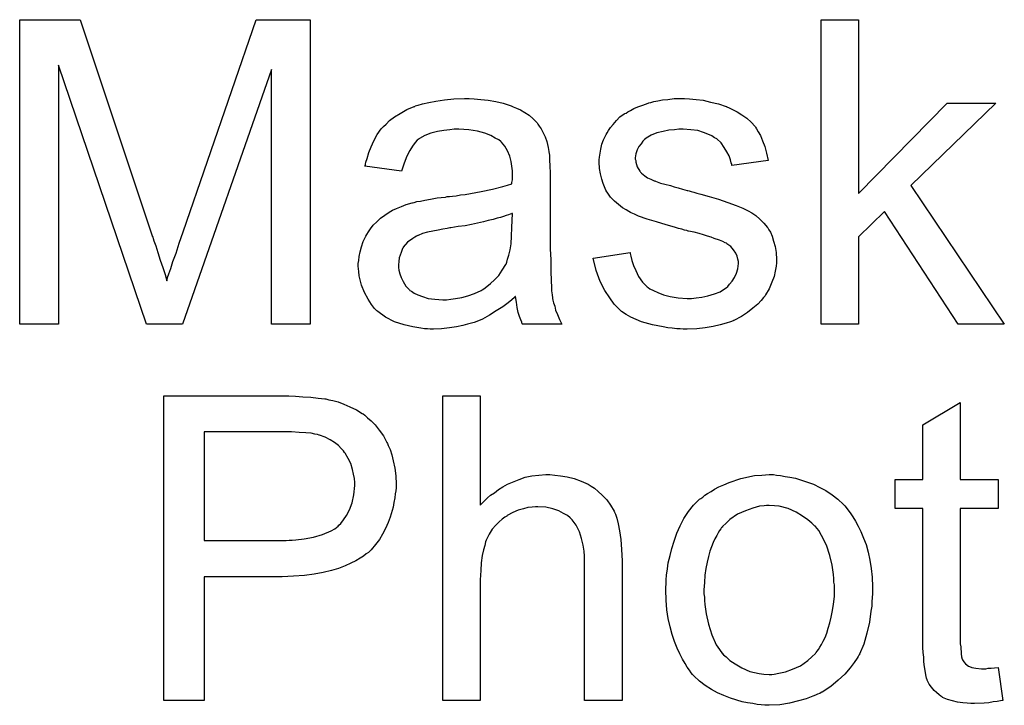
# Model space of a CAD drawing. Extents: x -2 to 8.5, y -2.9 to 5.2.
# Tile 150 of 207: x 3.966 to 4.225, y 1.965 to 2.145. Entities that reach past the tile are written whole.
import ezdxf

# ---------------------------------------------------------------- set-up
doc = ezdxf.new("R2010")
doc.units = 0
doc.layers.add('acc-ni-360-20-out-a_document', color=1, linetype='CONTINUOUS')

msp = doc.modelspace()

# ---------------------------------------------------------------- linework, layer by layer
at = {"layer": 'acc-ni-360-20-out-a_document', "color": 1}
for points in [[(4.042506, 2.064855), (4.032324, 2.064855), (4.032324, 2.131845), (4.008952, 2.064855), (3.999465, 2.064855), (3.976325, 2.133002), (3.976325, 2.064855), (3.966144, 2.064855), (3.966144, 2.144919), (3.981994, 2.144919), (4.000969, 2.088111), (4.000969, 2.087995), (4.001085, 2.087764), (4.001201, 2.087416), (4.001432, 2.086838), (4.001895, 2.08545), (4.002473, 2.083714), (4.003052, 2.081747), (4.003746, 2.07978), (4.004325, 2.077929), (4.004787, 2.076309), (4.004903, 2.076541), (4.005019, 2.077119), (4.005366, 2.07816), (4.005829, 2.079549), (4.006407, 2.0814), (4.007217, 2.083598), (4.008027, 2.086144), (4.009068, 2.089152), (4.028274, 2.144919), (4.042506, 2.144919), (4.042506, 2.064855)], [(4.186552, 2.099218), (4.209808, 2.122936), (4.22265, 2.122936), (4.20032, 2.1013), (4.224849, 2.064855), (4.2127, 2.064855), (4.193378, 2.094474), (4.186552, 2.087879), (4.186552, 2.064855), (4.176717, 2.064855), (4.176717, 2.144919), (4.186552, 2.144919), (4.186552, 2.099218)], [(4.085546, 2.124093), (4.087281, 2.123978), (4.089248, 2.123746), (4.091215, 2.123399), (4.093182, 2.122936), (4.095033, 2.122358), (4.095265, 2.122242), (4.095843, 2.122011), (4.096653, 2.121664), (4.097694, 2.121201), (4.098851, 2.120507), (4.100008, 2.119812), (4.10105, 2.118887), (4.101975, 2.117961), (4.102091, 2.117846), (4.102322, 2.117499), (4.102669, 2.11692), (4.103132, 2.116226), (4.103711, 2.115184), (4.104174, 2.114143), (4.104636, 2.11287), (4.104984, 2.111366), (4.104984, 2.111251), (4.105099, 2.110904), (4.105215, 2.110209), (4.105331, 2.109284), (4.105331, 2.108011), (4.105446, 2.106507), (4.105562, 2.10454), (4.105562, 2.102342), (4.105562, 2.089152), (4.105562, 2.089036), (4.105562, 2.088573), (4.105562, 2.087879), (4.105562, 2.086954), (4.105562, 2.085912), (4.105562, 2.08464), (4.105678, 2.081863), (4.105678, 2.07897), (4.105793, 2.076078), (4.105909, 2.074805), (4.105909, 2.073648), (4.106025, 2.072607), (4.106141, 2.071797), (4.106141, 2.071681), (4.106256, 2.071218), (4.106372, 2.070524), (4.106719, 2.069599), (4.10695, 2.068557), (4.107413, 2.0674), (4.107992, 2.066128), (4.10857, 2.064855), (4.098273, 2.064855), (4.098157, 2.064971), (4.098042, 2.065434), (4.09781, 2.066012), (4.097463, 2.066938), (4.097116, 2.067979), (4.096885, 2.069252), (4.096653, 2.07064), (4.096422, 2.072144), (4.096306, 2.072144), (4.09619, 2.071913), (4.095496, 2.071334), (4.094455, 2.070524), (4.093066, 2.069483), (4.091331, 2.068442), (4.089595, 2.067285), (4.087744, 2.066243), (4.085777, 2.065434), (4.085546, 2.065318), (4.084852, 2.065202), (4.08381, 2.064855), (4.082538, 2.064508), (4.080918, 2.064161), (4.079067, 2.063929), (4.076984, 2.063698), (4.074901, 2.063582), (4.073976, 2.063582), (4.073282, 2.063698), (4.072472, 2.063698), (4.071546, 2.063814), (4.069464, 2.064161), (4.06715, 2.064739), (4.064604, 2.065549), (4.06229, 2.066706), (4.060208, 2.06821), (4.059976, 2.068442), (4.059398, 2.06902), (4.058588, 2.070061), (4.057662, 2.07145), (4.056737, 2.073185), (4.055927, 2.075152), (4.055348, 2.077582), (4.055233, 2.078739), (4.055117, 2.080127), (4.055117, 2.080359), (4.055117, 2.080822), (4.055233, 2.081631), (4.055348, 2.082673), (4.05558, 2.083945), (4.055927, 2.085218), (4.05639, 2.086607), (4.056968, 2.087879), (4.057084, 2.087995), (4.057315, 2.088458), (4.057778, 2.089152), (4.058356, 2.089962), (4.059051, 2.090887), (4.059976, 2.091813), (4.060902, 2.092739), (4.062059, 2.093549), (4.062175, 2.093664), (4.062637, 2.093896), (4.063216, 2.094358), (4.064141, 2.094821), (4.065183, 2.095284), (4.066455, 2.095863), (4.067728, 2.096325), (4.069232, 2.096788), (4.069348, 2.096788), (4.069811, 2.096904), (4.070505, 2.097135), (4.07143, 2.097251), (4.072588, 2.097482), (4.074092, 2.097714), (4.075827, 2.098061), (4.07791, 2.098292), (4.078025, 2.098292), (4.078488, 2.098408), (4.079067, 2.098408), (4.079877, 2.098524), (4.080802, 2.098639), (4.081959, 2.098871), (4.083232, 2.098986), (4.08462, 2.099218), (4.087397, 2.099796), (4.090405, 2.100375), (4.093066, 2.101069), (4.094339, 2.101416), (4.095496, 2.101763), (4.095496, 2.101879), (4.095496, 2.10211), (4.095612, 2.102805), (4.095612, 2.103615), (4.095612, 2.104077), (4.095612, 2.104309), (4.095612, 2.104424), (4.095612, 2.10454), (4.095612, 2.105234), (4.095496, 2.106391), (4.095265, 2.107664), (4.094918, 2.109052), (4.094339, 2.110441), (4.093645, 2.111713), (4.092719, 2.112755), (4.092604, 2.11287), (4.092025, 2.113333), (4.091099, 2.113796), (4.089943, 2.11449), (4.088323, 2.115069), (4.086472, 2.115647), (4.084157, 2.115994), (4.081496, 2.11611), (4.080339, 2.11611), (4.079182, 2.115994), (4.077563, 2.115763), (4.075943, 2.115532), (4.074207, 2.115069), (4.072588, 2.11449), (4.071199, 2.11368), (4.071083, 2.113565), (4.070621, 2.113218), (4.070042, 2.112639), (4.069348, 2.111713), (4.068654, 2.110557), (4.067844, 2.109052), (4.06715, 2.107201), (4.066455, 2.105119), (4.056852, 2.106391), (4.056852, 2.106507), (4.056968, 2.106623), (4.056968, 2.10697), (4.057084, 2.107433), (4.057431, 2.108474), (4.057894, 2.109978), (4.058472, 2.111482), (4.059166, 2.113102), (4.060092, 2.114722), (4.061133, 2.116226), (4.061249, 2.116341), (4.061712, 2.116804), (4.062406, 2.117499), (4.063331, 2.118424), (4.064604, 2.11935), (4.066108, 2.120275), (4.067844, 2.121317), (4.069811, 2.122126), (4.069926, 2.122126), (4.070042, 2.122242), (4.070389, 2.122358), (4.070852, 2.122474), (4.072009, 2.122821), (4.073629, 2.123168), (4.07548, 2.123515), (4.077794, 2.123862), (4.080224, 2.124093), (4.083001, 2.124209), (4.084273, 2.124209), (4.085546, 2.124093)], [(4.142123, 2.124093), (4.143859, 2.123978), (4.14571, 2.123746), (4.147677, 2.123284), (4.149759, 2.122821), (4.151726, 2.122126), (4.151842, 2.122126), (4.151958, 2.122011), (4.152536, 2.121779), (4.153462, 2.121317), (4.154619, 2.120738), (4.155891, 2.119928), (4.157164, 2.119003), (4.158321, 2.117961), (4.159363, 2.116804), (4.159478, 2.116689), (4.15971, 2.116226), (4.160172, 2.115416), (4.160751, 2.11449), (4.161329, 2.113102), (4.161908, 2.111598), (4.162371, 2.109862), (4.162833, 2.107895), (4.15323, 2.106623), (4.15323, 2.106854), (4.153115, 2.107317), (4.152883, 2.108127), (4.152536, 2.109168), (4.151958, 2.110209), (4.151264, 2.111366), (4.150454, 2.112523), (4.149297, 2.113565), (4.149181, 2.11368), (4.148718, 2.113912), (4.148024, 2.114375), (4.146983, 2.114837), (4.145826, 2.1153), (4.144322, 2.115763), (4.14247, 2.115994), (4.140503, 2.11611), (4.139346, 2.11611), (4.138189, 2.115994), (4.136685, 2.115879), (4.135181, 2.115532), (4.133561, 2.115184), (4.132057, 2.114606), (4.130785, 2.113796), (4.130669, 2.11368), (4.130322, 2.113449), (4.129859, 2.112986), (4.129396, 2.112292), (4.128818, 2.111598), (4.128355, 2.110672), (4.128008, 2.109631), (4.127892, 2.10859), (4.127892, 2.108474), (4.127892, 2.108242), (4.128008, 2.107895), (4.128008, 2.107433), (4.128355, 2.106276), (4.129049, 2.105119), (4.129165, 2.105003), (4.12928, 2.104887), (4.129512, 2.10454), (4.129975, 2.104193), (4.130438, 2.103846), (4.131132, 2.103383), (4.131942, 2.103036), (4.132867, 2.102573), (4.132983, 2.102573), (4.133214, 2.102457), (4.133677, 2.102342), (4.134487, 2.101995), (4.135644, 2.101648), (4.137148, 2.1013), (4.138074, 2.100953), (4.139115, 2.100722), (4.140272, 2.100375), (4.141545, 2.100028), (4.14166, 2.100028), (4.142007, 2.099912), (4.142586, 2.099796), (4.14328, 2.099565), (4.14409, 2.099334), (4.145131, 2.099102), (4.14733, 2.098408), (4.149759, 2.097714), (4.152189, 2.096904), (4.154387, 2.096094), (4.155313, 2.095747), (4.156123, 2.0954), (4.156354, 2.095284), (4.156817, 2.095053), (4.157511, 2.094706), (4.158553, 2.094127), (4.159594, 2.093433), (4.160635, 2.092507), (4.161676, 2.091466), (4.162602, 2.090309), (4.162718, 2.090193), (4.162949, 2.089731), (4.163412, 2.089036), (4.163875, 2.087995), (4.164222, 2.086722), (4.164685, 2.085334), (4.164916, 2.083714), (4.165032, 2.081863), (4.165032, 2.081631), (4.165032, 2.081053), (4.164916, 2.080127), (4.164685, 2.078855), (4.164338, 2.077466), (4.163759, 2.075962), (4.163065, 2.074227), (4.162139, 2.072607), (4.162024, 2.072376), (4.161561, 2.071913), (4.160982, 2.071103), (4.160057, 2.070177), (4.158784, 2.069136), (4.157396, 2.067979), (4.155776, 2.066938), (4.153809, 2.065896), (4.153693, 2.065896), (4.153578, 2.065781), (4.152883, 2.065549), (4.151726, 2.065202), (4.150222, 2.064739), (4.148371, 2.064276), (4.146288, 2.063929), (4.14409, 2.063698), (4.141545, 2.063582), (4.140503, 2.063582), (4.139694, 2.063698), (4.138768, 2.063698), (4.137611, 2.063814), (4.136454, 2.063929), (4.135181, 2.064161), (4.132404, 2.064739), (4.129512, 2.065549), (4.126735, 2.066706), (4.125462, 2.0674), (4.124305, 2.06821), (4.12419, 2.068326), (4.124074, 2.068442), (4.12338, 2.069136), (4.122338, 2.070177), (4.121181, 2.071797), (4.119909, 2.073764), (4.118636, 2.076078), (4.117595, 2.07897), (4.116785, 2.08221), (4.126504, 2.083714), (4.126504, 2.083598), (4.126504, 2.083483), (4.126735, 2.082789), (4.126967, 2.081631), (4.127429, 2.080359), (4.128008, 2.07897), (4.128702, 2.077466), (4.129743, 2.075962), (4.131016, 2.074689), (4.131247, 2.074574), (4.13171, 2.074227), (4.132636, 2.073764), (4.133793, 2.073185), (4.135297, 2.072607), (4.137032, 2.072144), (4.139115, 2.071797), (4.141545, 2.071681), (4.142702, 2.071681), (4.143859, 2.071797), (4.145363, 2.072028), (4.146983, 2.072376), (4.148718, 2.072838), (4.150222, 2.073417), (4.151611, 2.074342), (4.151726, 2.074458), (4.152189, 2.074805), (4.152652, 2.075384), (4.153346, 2.076194), (4.153925, 2.077119), (4.154503, 2.078276), (4.15485, 2.079433), (4.154966, 2.080822), (4.154966, 2.080937), (4.154966, 2.0814), (4.15485, 2.081979), (4.154619, 2.082789), (4.154272, 2.083598), (4.153693, 2.084408), (4.152999, 2.085334), (4.151958, 2.086028), (4.151842, 2.086144), (4.151495, 2.08626), (4.150916, 2.086607), (4.149991, 2.086954), (4.148602, 2.087416), (4.147792, 2.087764), (4.146867, 2.087995), (4.145826, 2.088342), (4.144669, 2.088689), (4.143396, 2.089036), (4.141892, 2.089383), (4.141776, 2.089383), (4.141429, 2.089499), (4.14085, 2.089615), (4.140156, 2.089846), (4.139231, 2.090078), (4.138189, 2.090425), (4.135991, 2.091003), (4.133446, 2.091813), (4.131016, 2.092507), (4.128702, 2.093317), (4.127661, 2.09378), (4.126851, 2.094127), (4.126619, 2.094243), (4.126157, 2.094474), (4.125462, 2.094937), (4.124537, 2.095515), (4.123495, 2.096325), (4.122454, 2.097251), (4.121413, 2.098292), (4.120487, 2.099565), (4.120372, 2.099681), (4.12014, 2.100144), (4.119793, 2.100953), (4.119446, 2.101879), (4.119099, 2.103036), (4.118752, 2.104424), (4.11852, 2.105813), (4.118405, 2.107433), (4.118405, 2.107664), (4.118405, 2.108127), (4.11852, 2.108821), (4.118636, 2.109862), (4.118868, 2.110904), (4.119099, 2.112176), (4.119562, 2.113333), (4.12014, 2.114606), (4.120256, 2.114722), (4.120487, 2.115184), (4.120834, 2.115763), (4.121413, 2.116573), (4.122107, 2.117383), (4.122917, 2.118424), (4.123843, 2.11935), (4.125, 2.12016), (4.125115, 2.120275), (4.125462, 2.120391), (4.125925, 2.120738), (4.126619, 2.121085), (4.127545, 2.121548), (4.128586, 2.122011), (4.129859, 2.122474), (4.131247, 2.122936), (4.131479, 2.123052), (4.131942, 2.123168), (4.132752, 2.123399), (4.133793, 2.123631), (4.135065, 2.123862), (4.136454, 2.123978), (4.138074, 2.124209), (4.14085, 2.124209), (4.142123, 2.124093)], [(4.095612, 2.094011), (4.095496, 2.094011), (4.09538, 2.093896), (4.095033, 2.09378), (4.09457, 2.093664), (4.093992, 2.093433), (4.093298, 2.093202), (4.092488, 2.09297), (4.091562, 2.092739), (4.090521, 2.092392), (4.089248, 2.09216), (4.087976, 2.091813), (4.086472, 2.091466), (4.084852, 2.091119), (4.083232, 2.090772), (4.081381, 2.09054), (4.079414, 2.090193), (4.079182, 2.090193), (4.078488, 2.090078), (4.077331, 2.089846), (4.076059, 2.089615), (4.07467, 2.089383), (4.073282, 2.089036), (4.072009, 2.088689), (4.070852, 2.088226), (4.070736, 2.088226), (4.070389, 2.087995), (4.069926, 2.087764), (4.069464, 2.087416), (4.068075, 2.086491), (4.066918, 2.085102), (4.066918, 2.084987), (4.066687, 2.084755), (4.066571, 2.084293), (4.06634, 2.083714), (4.066108, 2.08302), (4.065877, 2.082326), (4.065761, 2.0814), (4.065646, 2.080474), (4.065646, 2.080359), (4.065646, 2.07978), (4.065761, 2.079086), (4.065993, 2.07816), (4.06634, 2.077119), (4.066918, 2.076078), (4.067612, 2.074921), (4.068538, 2.07388), (4.068654, 2.073764), (4.069117, 2.073532), (4.069811, 2.07307), (4.070736, 2.072607), (4.072009, 2.072144), (4.073513, 2.071681), (4.075249, 2.07145), (4.077331, 2.071334), (4.078257, 2.071334), (4.079414, 2.07145), (4.080686, 2.071681), (4.082306, 2.071913), (4.083926, 2.072376), (4.085662, 2.072954), (4.087397, 2.073764), (4.087628, 2.07388), (4.088091, 2.074227), (4.088901, 2.074805), (4.089827, 2.075615), (4.090868, 2.076541), (4.092025, 2.077698), (4.092951, 2.079086), (4.093876, 2.08059), (4.093992, 2.080706), (4.094108, 2.081169), (4.094339, 2.081979), (4.094686, 2.08302), (4.095033, 2.084408), (4.095265, 2.086028), (4.09538, 2.087995), (4.095496, 2.090309), (4.095612, 2.094011)], [(4.038572, 2.04595), (4.040539, 2.045834), (4.042621, 2.045718), (4.044588, 2.045487), (4.046324, 2.045255), (4.046555, 2.045255), (4.047365, 2.045024), (4.048406, 2.044793), (4.049795, 2.044446), (4.051299, 2.043867), (4.052919, 2.043173), (4.054654, 2.042363), (4.056158, 2.041437), (4.05639, 2.041322), (4.056852, 2.040975), (4.057546, 2.04028), (4.058472, 2.03947), (4.059513, 2.038429), (4.060555, 2.037041), (4.061712, 2.035537), (4.062637, 2.033801), (4.062753, 2.03357), (4.062984, 2.032991), (4.063447, 2.03195), (4.06391, 2.030562), (4.064257, 2.028942), (4.06472, 2.027091), (4.064951, 2.025008), (4.065067, 2.02281), (4.065067, 2.022694), (4.065067, 2.022347), (4.065067, 2.021884), (4.064951, 2.021074), (4.064836, 2.020264), (4.06472, 2.019223), (4.064488, 2.018066), (4.064257, 2.016793), (4.063447, 2.014132), (4.062984, 2.012744), (4.06229, 2.01124), (4.06148, 2.009736), (4.06067, 2.008347), (4.059629, 2.006959), (4.058472, 2.00557), (4.058356, 2.005455), (4.058125, 2.005223), (4.057778, 2.004876), (4.057199, 2.004529), (4.056505, 2.00395), (4.05558, 2.003372), (4.054423, 2.002678), (4.05315, 2.002099), (4.051646, 2.001405), (4.04991, 2.000711), (4.048059, 2.000132), (4.045861, 1.99967), (4.043547, 1.999207), (4.041001, 1.99886), (4.038109, 1.998628), (4.035101, 1.998513), (4.014622, 1.998513), (4.014622, 1.966001), (4.003977, 1.966001), (4.003977, 2.046065), (4.036836, 2.046065), (4.038572, 2.04595)], [(4.087166, 2.017372), (4.087281, 2.017487), (4.087513, 2.017719), (4.08786, 2.018066), (4.088438, 2.018644), (4.089017, 2.019223), (4.089827, 2.019917), (4.090868, 2.020611), (4.091909, 2.021421), (4.093066, 2.022115), (4.094339, 2.02281), (4.097347, 2.024082), (4.098967, 2.024661), (4.100703, 2.025008), (4.102554, 2.025239), (4.104405, 2.025355), (4.105446, 2.025355), (4.106719, 2.025239), (4.108223, 2.025008), (4.109959, 2.024776), (4.11181, 2.024314), (4.113661, 2.02362), (4.115512, 2.02281), (4.115744, 2.022694), (4.116322, 2.022347), (4.117132, 2.021768), (4.118173, 2.020958), (4.119215, 2.019917), (4.120372, 2.01876), (4.121413, 2.017372), (4.122338, 2.015752), (4.122454, 2.015521), (4.122686, 2.014942), (4.123033, 2.013901), (4.12338, 2.012397), (4.123727, 2.010545), (4.124074, 2.008347), (4.124305, 2.005686), (4.124421, 2.002678), (4.124421, 1.966001), (4.114587, 1.966001), (4.114587, 2.002793), (4.114587, 2.002909), (4.114587, 2.003141), (4.114587, 2.003488), (4.114587, 2.00395), (4.114471, 2.005223), (4.114239, 2.006843), (4.113777, 2.008579), (4.113198, 2.010314), (4.112388, 2.01205), (4.111347, 2.013438), (4.111231, 2.013554), (4.110769, 2.014016), (4.110074, 2.014595), (4.109033, 2.015173), (4.10776, 2.015868), (4.106256, 2.01633), (4.104405, 2.016793), (4.102322, 2.016909), (4.101628, 2.016909), (4.100818, 2.016793), (4.099661, 2.016678), (4.098504, 2.01633), (4.097116, 2.015983), (4.095727, 2.015405), (4.094223, 2.014595), (4.094108, 2.014479), (4.093645, 2.014132), (4.092951, 2.013669), (4.092141, 2.012975), (4.091215, 2.01205), (4.09029, 2.011008), (4.08948, 2.009736), (4.088785, 2.008347), (4.08867, 2.008116), (4.088554, 2.007653), (4.088323, 2.006727), (4.087976, 2.00557), (4.087628, 2.004066), (4.087397, 2.002215), (4.087281, 2.000132), (4.087166, 1.997703), (4.087166, 1.966001), (4.077331, 1.966001), (4.077331, 2.046065), (4.087166, 2.046065), (4.087166, 2.017372)], [(4.213279, 2.024082), (4.223229, 2.024082), (4.223229, 2.016446), (4.213279, 2.016446), (4.213279, 1.982315), (4.213279, 1.982083), (4.213279, 1.98162), (4.213279, 1.980926), (4.213394, 1.980116), (4.21351, 1.978265), (4.213626, 1.977455), (4.213742, 1.976877), (4.213857, 1.976645), (4.214204, 1.976182), (4.214667, 1.975604), (4.215477, 1.975025), (4.215708, 1.97491), (4.216287, 1.974678), (4.217328, 1.974447), (4.218832, 1.974331), (4.219989, 1.974331), (4.220568, 1.974447), (4.221378, 1.974447), (4.222303, 1.974563), (4.223229, 1.974678), (4.224502, 1.966001), (4.22427, 1.966001), (4.223807, 1.965885), (4.222998, 1.96577), (4.221956, 1.965654), (4.220799, 1.965422), (4.219526, 1.965307), (4.216981, 1.965191), (4.216056, 1.965191), (4.21513, 1.965307), (4.213973, 1.965422), (4.212584, 1.965538), (4.211196, 1.965885), (4.209923, 1.966232), (4.208651, 1.966811), (4.208535, 1.966927), (4.208188, 1.967158), (4.207725, 1.967505), (4.207031, 1.968083), (4.206452, 1.968662), (4.205758, 1.969472), (4.205064, 1.970282), (4.204601, 1.971323), (4.204601, 1.971439), (4.20437, 1.971902), (4.204254, 1.972711), (4.204023, 1.973869), (4.203791, 1.975373), (4.203676, 1.976298), (4.203676, 1.97734), (4.20356, 1.978612), (4.203444, 1.979885), (4.203444, 1.981273), (4.203444, 1.982893), (4.203444, 2.016446), (4.196155, 2.016446), (4.196155, 2.024082), (4.203444, 2.024082), (4.203444, 2.038429), (4.213279, 2.04433), (4.213279, 2.024082)], [(4.03753, 2.036578), (4.014622, 2.036578), (4.014622, 2.008), (4.036142, 2.008), (4.036952, 2.008116), (4.037762, 2.008116), (4.038687, 2.008231), (4.040886, 2.008463), (4.043315, 2.008926), (4.045745, 2.00962), (4.047943, 2.010545), (4.048985, 2.011124), (4.049795, 2.011818), (4.050026, 2.01205), (4.050489, 2.012512), (4.051183, 2.013438), (4.051993, 2.014595), (4.052803, 2.016099), (4.053497, 2.01795), (4.05396, 2.020033), (4.054191, 2.022463), (4.054191, 2.022578), (4.054191, 2.022694), (4.054191, 2.023272), (4.054075, 2.024314), (4.053844, 2.025471), (4.053613, 2.026743), (4.05315, 2.028247), (4.052456, 2.029636), (4.051646, 2.031024), (4.05153, 2.03114), (4.051183, 2.031603), (4.050604, 2.032181), (4.04991, 2.032991), (4.048869, 2.033801), (4.047712, 2.034495), (4.046439, 2.035189), (4.044935, 2.035768), (4.04482, 2.035768), (4.044357, 2.035884), (4.043662, 2.035999), (4.042737, 2.036231), (4.041349, 2.036347), (4.039613, 2.036462), (4.03753, 2.036578)], [(4.165032, 2.025239), (4.166073, 2.025124), (4.16723, 2.024892), (4.168503, 2.024661), (4.170007, 2.024429), (4.173131, 2.023388), (4.174751, 2.02281), (4.17637, 2.022), (4.17799, 2.02119), (4.17961, 2.020033), (4.181114, 2.018876), (4.182618, 2.017487), (4.182734, 2.017372), (4.182965, 2.01714), (4.183312, 2.016678), (4.183775, 2.016099), (4.184354, 2.015289), (4.185048, 2.014248), (4.185742, 2.013091), (4.186436, 2.011818), (4.187131, 2.01043), (4.187825, 2.008694), (4.188519, 2.006959), (4.189097, 2.004992), (4.18956, 2.002909), (4.189907, 2.000711), (4.190139, 1.998397), (4.190254, 1.995851), (4.190254, 1.995736), (4.190254, 1.995389), (4.190254, 1.99481), (4.190254, 1.994), (4.190139, 1.993075), (4.190023, 1.991918), (4.190023, 1.990761), (4.189792, 1.989488), (4.189444, 1.986595), (4.18875, 1.983703), (4.18794, 1.980811), (4.186783, 1.978149), (4.186783, 1.978034), (4.186668, 1.977918), (4.186436, 1.977571), (4.186205, 1.977108), (4.185395, 1.975951), (4.184354, 1.974563), (4.182965, 1.972943), (4.18123, 1.971323), (4.179263, 1.969703), (4.176949, 1.968199), (4.176833, 1.968199), (4.176717, 1.968083), (4.17637, 1.967852), (4.175792, 1.967621), (4.175213, 1.967389), (4.174519, 1.967158), (4.172784, 1.966464), (4.170817, 1.965885), (4.168387, 1.965307), (4.165842, 1.964844), (4.163065, 1.964728), (4.161908, 1.964728), (4.160982, 1.964844), (4.159941, 1.96496), (4.158784, 1.965191), (4.157396, 1.965422), (4.156007, 1.965654), (4.152883, 1.966579), (4.151148, 1.967274), (4.149528, 1.967968), (4.147908, 1.968893), (4.146288, 1.969935), (4.144784, 1.971092), (4.14328, 1.97248), (4.143164, 1.972596), (4.142933, 1.972827), (4.142586, 1.97329), (4.142123, 1.973984), (4.141545, 1.974794), (4.140966, 1.97572), (4.140272, 1.976877), (4.139578, 1.978265), (4.138884, 1.979769), (4.138189, 1.981505), (4.137611, 1.983356), (4.137032, 1.985323), (4.13657, 1.987521), (4.136222, 1.989835), (4.135991, 1.99238), (4.135875, 1.995042), (4.135875, 1.995273), (4.135875, 1.995736), (4.135991, 1.996546), (4.135991, 1.997703), (4.136107, 1.998975), (4.136338, 2.000595), (4.13657, 2.002215), (4.137032, 2.004066), (4.137495, 2.005917), (4.138074, 2.007884), (4.138768, 2.009967), (4.139694, 2.011934), (4.140619, 2.013785), (4.141892, 2.015636), (4.143164, 2.017372), (4.144784, 2.018876), (4.1449, 2.018992), (4.145131, 2.019107), (4.145594, 2.019454), (4.146173, 2.019917), (4.146867, 2.02038), (4.147792, 2.020958), (4.148718, 2.021537), (4.149875, 2.022115), (4.151148, 2.022694), (4.152536, 2.023272), (4.15566, 2.024314), (4.159247, 2.025124), (4.161098, 2.025239), (4.163065, 2.025355), (4.164222, 2.025355), (4.165032, 2.025239)], [(4.163065, 2.017256), (4.162371, 2.017256), (4.161792, 2.01714), (4.16052, 2.017025), (4.158784, 2.016562), (4.156817, 2.015868), (4.154734, 2.014942), (4.152768, 2.013554), (4.151726, 2.012628), (4.150801, 2.011702), (4.150801, 2.011587), (4.150569, 2.011471), (4.150338, 2.011124), (4.149991, 2.010661), (4.149644, 2.010083), (4.149297, 2.009388), (4.148834, 2.008463), (4.148371, 2.007537), (4.147908, 2.00638), (4.147445, 2.005223), (4.147098, 2.003835), (4.146751, 2.002331), (4.146404, 2.000711), (4.146173, 1.998975), (4.146057, 1.997008), (4.145941, 1.995042), (4.145941, 1.994926), (4.145941, 1.994579), (4.145941, 1.994), (4.146057, 1.99319), (4.146057, 1.992265), (4.146173, 1.991224), (4.14652, 1.988794), (4.147098, 1.986017), (4.148024, 1.98324), (4.149181, 1.980579), (4.149991, 1.979422), (4.150801, 1.978265), (4.150916, 1.978265), (4.151032, 1.978034), (4.151726, 1.977455), (4.152768, 1.97653), (4.154156, 1.975604), (4.155891, 1.974563), (4.157974, 1.973637), (4.160404, 1.973059), (4.161676, 1.972943), (4.163065, 1.972827), (4.163759, 1.972827), (4.164338, 1.972943), (4.16561, 1.973174), (4.167346, 1.973521), (4.169197, 1.974216), (4.17128, 1.975141), (4.173247, 1.97653), (4.174288, 1.977455), (4.175213, 1.978381), (4.175329, 1.978496), (4.175445, 1.978612), (4.175676, 1.978959), (4.176023, 1.979422), (4.17637, 1.980001), (4.176833, 1.980695), (4.177296, 1.98162), (4.177759, 1.982546), (4.178222, 1.983703), (4.178569, 1.984976), (4.179032, 1.986364), (4.179379, 1.987868), (4.179726, 1.989604), (4.179957, 1.991339), (4.180189, 1.993306), (4.180189, 1.995389), (4.180189, 1.995504), (4.180189, 1.995851), (4.180189, 1.99643), (4.180073, 1.997124), (4.180073, 1.99805), (4.179957, 1.999091), (4.17961, 2.001521), (4.179032, 2.004066), (4.178106, 2.006843), (4.176833, 2.009388), (4.176139, 2.010661), (4.175213, 2.011702), (4.175213, 2.011818), (4.174982, 2.011934), (4.174288, 2.012628), (4.173247, 2.013438), (4.171858, 2.014479), (4.170123, 2.015521), (4.16804, 2.016446), (4.165726, 2.017025), (4.164453, 2.01714), (4.163065, 2.017256)]]:
    msp.add_lwpolyline(points, dxfattribs=at)

doc.saveas('drawing.dxf')
